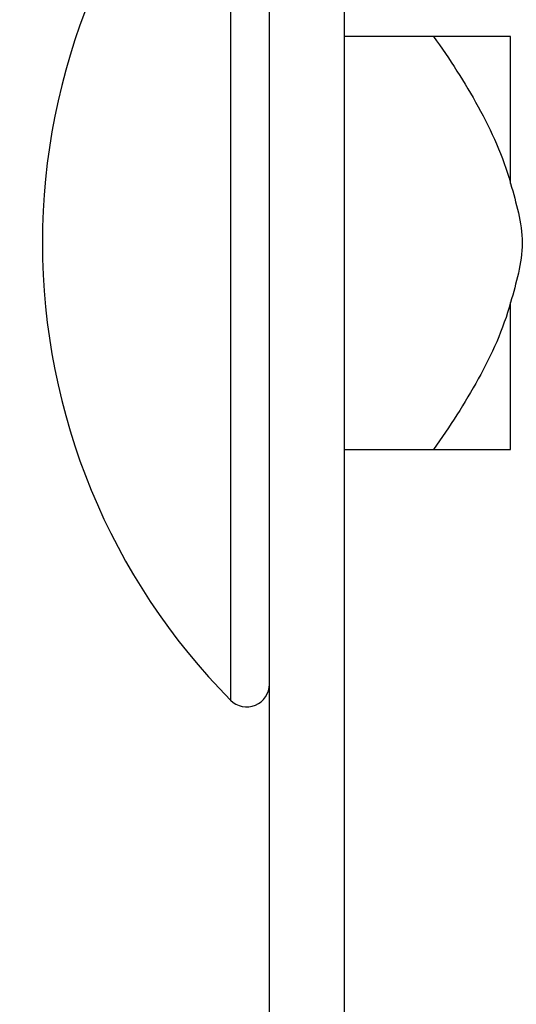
# Model space of a CAD drawing. Header units: inches. Extents: x 0.2 to 10.8, y 0.2 to 8.2.
# Tile 16 of 55: x 3.5151 to 3.5311, y 6.8542 to 6.886. Entities that reach past the tile are written whole.
import ezdxf

# ---------------------------------------------------------------- set-up
doc = ezdxf.new("R2010")
doc.units = ezdxf.units.IN
doc.header["$MEASUREMENT"] = 0
doc.layers.add('DIMENSIONS', color=140, linetype='Continuous', lineweight=25)
doc.styles.add('SLDTEXTSTYLE0', font='TXT', dxfattribs={"width": 0.7})
doc.dimstyles.new('SLDDIMSTYLE2', dxfattribs={"dimtxt": 0.0849609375, "dimasz": 0.13, "dimexe": 0, "dimexo": 0.0625, "dimgap": 0.021240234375, "dimtad": 0, "dimtih": 1, "dimtoh": 1, "dimlfac": 24, "dimrnd": 1e-09, "dimzin": 4, "dimdsep": 46, "dimtxsty": 'SLDTEXTSTYLE0', "dimsah": 1, "dimcen": 0.09, "dimadec": 0, "dimazin": 1, "dimtfac": 1, "dimtmove": 0, "dimatfit": 0, "dimfxl": 0, "dimfrac": 2, "dimtolj": 1, "dimtzin": 12, "dimarcsym": 0})

# ---------------------------------------------------------------- blocks, each defined once
blk = doc.blocks.new('_D_8')
at = {"layer": 'DIMENSIONS'}
for p, q in [((2.49725954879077, 7.367369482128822), (2.468729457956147, 7.367369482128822)), ((2.468729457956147, 7.367369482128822), (2.468729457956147, 7.232338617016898)), ((2.74972870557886, 7.367369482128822), (2.778258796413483, 7.367369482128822)), ((2.778258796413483, 7.367369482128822), (2.778258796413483, 7.232338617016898)), ((2.914662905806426, 7.287894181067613), (3.025267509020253, 7.287894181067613)), ((3.025267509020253, 7.287894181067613), (3.025267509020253, 6.904811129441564)), ((2.468729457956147, 7.232338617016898), (2.49725954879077, 7.232338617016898)), ((2.778258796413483, 7.232338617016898), (2.74972870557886, 7.232338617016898)), ((3.478134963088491, 6.904811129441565), (2.900267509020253, 6.904811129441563)), ((3.478134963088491, 6.800644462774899), (2.900267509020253, 6.800644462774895)), ((3.025267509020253, 6.800644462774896), (3.025267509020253, 6.550644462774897))]:
    blk.add_line(p, q, dxfattribs=at)
for points in [[(3.025267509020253, 6.904811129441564), (3.045267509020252, 7.034811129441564), (3.005267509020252, 7.034811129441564)], [(3.025267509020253, 6.800644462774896), (3.005267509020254, 6.670644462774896), (3.045267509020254, 6.670644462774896)]]:
    blk.add_solid(points, dxfattribs=at)
at = {"layer": 'DIMENSIONS', "char_height": 0.08333333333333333, "attachment_point": 1, "style": 'SLDTEXTSTYLE0'}
for s, insert in [('2.50', (2.497259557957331, 7.493811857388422)), ('63.5', (2.49725954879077, 7.339760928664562)), ('SQUARE', (2.389389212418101, 7.185710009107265))]:
    blk.add_mtext(s, dxfattribs=dict(at, insert=insert))

msp = doc.modelspace()

# ---------------------------------------------------------------- linework, layer by layer
for p, q in [((3.523134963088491, 6.805644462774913), (3.523134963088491, 6.899811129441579)), ((3.525551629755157, 6.899811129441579), (3.525551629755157, 6.805644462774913)), ((3.521880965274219, 6.89353171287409), (3.521880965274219, 6.878769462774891)), ((3.528436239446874, 6.885436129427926), (3.525551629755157, 6.885436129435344)), ((3.530926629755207, 6.880689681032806), (3.530926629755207, 6.885436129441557)), ((3.521880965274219, 6.878769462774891), (3.521880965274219, 6.864007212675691)), ((3.530926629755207, 6.872102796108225), (3.530926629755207, 6.876849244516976)), ((3.525551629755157, 6.872102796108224), (3.528436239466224, 6.872102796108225))]:
    msp.add_line(p, q)
for centre, radius, start, end in [((3.53676464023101, 6.878769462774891), 0.02096301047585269, 135.2346728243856, 180), ((3.53676464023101, 6.878769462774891), 0.02096301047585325, 180, 224.7653271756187), ((3.522401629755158, 6.864523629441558), 0.00073333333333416, 224.7653271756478, 0)]:
    msp.add_arc(centre, radius, start, end)
for points, knots in [([(3.528436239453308, 6.885436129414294), (3.528956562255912, 6.884700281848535), (3.529447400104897, 6.883948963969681), (3.530309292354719, 6.882383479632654), (3.530682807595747, 6.881570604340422), (3.530926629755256, 6.880689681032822)], [0, 0, 0, 0, 0.5, 0.5, 1, 1, 1, 1]), ([(3.530926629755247, 6.885436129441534), (3.530685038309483, 6.885436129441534), (3.530313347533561, 6.885436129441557), (3.529449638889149, 6.885436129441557), (3.528955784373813, 6.885436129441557), (3.528436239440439, 6.885436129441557)], [0, 0, 0, 0, 0.5, 0.5, 1, 1, 1, 1]), ([(3.530926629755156, 6.880689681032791), (3.531013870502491, 6.88037448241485), (3.531104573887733, 6.880059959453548), (3.531249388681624, 6.879423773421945), (3.531301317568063, 6.879101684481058), (3.531301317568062, 6.878437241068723), (3.531249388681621, 6.87811515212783), (3.531104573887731, 6.877478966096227), (3.531013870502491, 6.877164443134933), (3.530926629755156, 6.876849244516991)], [0, 0, 0, 0, 0.2499999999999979, 0.2499999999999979, 0.4999999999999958, 0.4999999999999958, 0.7499999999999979, 0.7499999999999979, 1, 1, 1, 1]), ([(3.530926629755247, 6.876849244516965), (3.530685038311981, 6.875976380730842), (3.530313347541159, 6.875163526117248), (3.529449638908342, 6.873593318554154), (3.528955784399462, 6.872837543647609), (3.528436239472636, 6.87210279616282)], [0, 0, 0, 0, 0.5, 0.5, 1, 1, 1, 1]), ([(3.528436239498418, 6.872102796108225), (3.528956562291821, 6.872102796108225), (3.529447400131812, 6.872102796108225), (3.530309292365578, 6.872102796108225), (3.530682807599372, 6.872102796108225), (3.530926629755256, 6.872102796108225)], [0, 0, 0, 0, 0.5, 0.5, 1, 1, 1, 1])]:
    msp.add_open_spline(points, degree=3, knots=knots)

# ---------------------------------------------------------------- dimensions: what is measured, and where the dimension line sits
at = {"layer": 'DIMENSIONS'}
dim = msp.add_linear_dim(base=(3.025267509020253, 6.800644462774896), p1=(3.528134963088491, 6.904811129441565), p2=(3.528134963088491, 6.800644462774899), angle=90.0000000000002, text='<>\\PSQUARE', dimstyle='SLDDIMSTYLE2', dxfattribs=at)
dim.commit()
dim.dimension.update_dxf_attribs({"geometry": '_D_8', "text_midpoint": (3.02526750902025, 7.287894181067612), "dimtype": 160})

doc.saveas('drawing.dxf')
